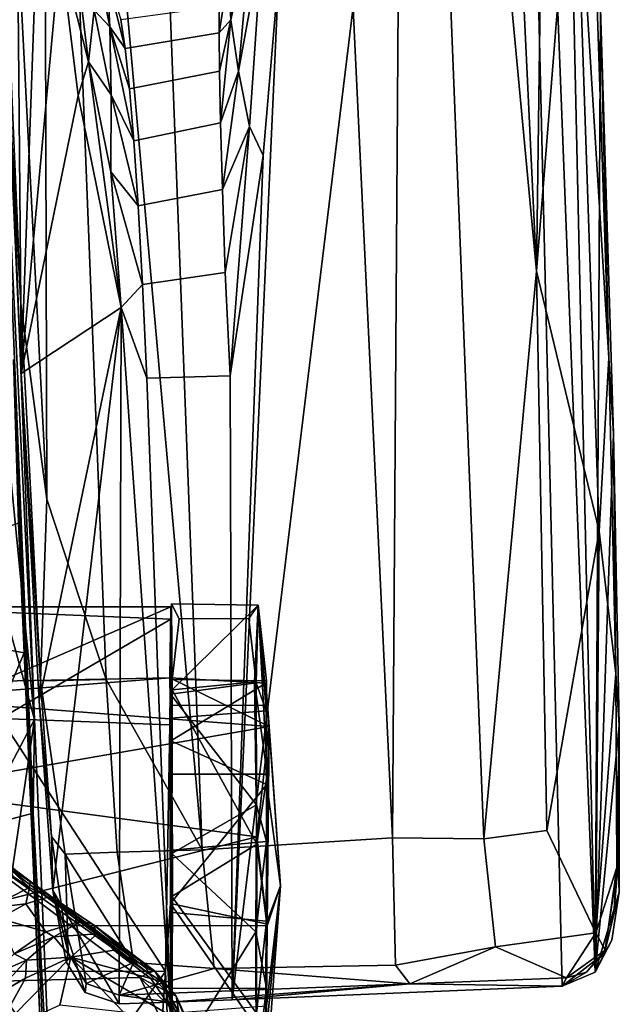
# Model space of a CAD drawing. Header units: millimetres. Extents: x -340 to 319, y -456 to 358.
# Tile 63 of 88: x 249 to 319, y -180 to -64. Entities that reach past the tile are written whole.
import ezdxf

# ---------------------------------------------------------------- set-up
doc = ezdxf.new("R2010")
doc.units = ezdxf.units.MM
doc.layers.add('Layer 01', color=7, linetype='Continuous', true_color=0x000000)

msp = doc.modelspace()

# ---------------------------------------------------------------- linework, layer by layer
at = {"layer": 'Layer 01'}
for points in [[(306.442, 86.62, 681.318), (312.759, -177.398, 696.607), (274.056, -179.001, 695.345)], [(279.542, -58.47, 688.659), (306.442, 86.62, 681.318), (274.056, -179.001, 695.345)], [(306.442, 86.62, 681.318), (316.633, -175.774, 696.65), (312.759, -177.398, 696.607)], [(306.442, 86.62, 681.318), (311.422, 60.032, 683.01), (316.633, -175.774, 696.65)], [(309.779, -93.584, 702.785), (301.963, 71.654, 692.987), (294.422, 70.301, 693.225)], [(311.317, 22.458, 695.421), (301.963, 71.654, 692.987), (309.779, -93.584, 702.785)], [(261.816, 68.809, 693.274), (270.546, -161.435, 706.956), (292.858, -160.014, 706.958), (281.968, 69.951, 693.282)], [(294.422, 70.301, 693.225), (281.968, 69.951, 693.282), (292.858, -160.014, 706.958)], [(303.584, -160.146, 706.919), (294.422, 70.301, 693.225), (292.858, -160.014, 706.958)], [(294.422, 70.301, 693.225), (303.584, -160.146, 706.919), (309.779, -93.584, 702.785)], [(270.546, -161.435, 706.956), (261.816, 68.809, 693.274), (251.857, 47.918, 694.244)], [(311.422, 60.032, 683.01), (317.282, -62.802, 690.225), (316.633, -175.774, 696.65)], [(251.857, 47.918, 694.244), (248.903, -53.462, 699.706), (252.318, -120.306, 703.753)], [(270.546, -161.435, 706.956), (251.857, 47.918, 694.244), (259.309, -141.441, 705.497)], [(251.857, 47.918, 694.244), (252.318, -120.306, 703.753), (259.309, -141.441, 705.497)], [(314.18, -38.052, 699.012), (311.317, 22.458, 695.421), (309.779, -93.584, 702.785)], [(249.344, -105.582, 691.985), (247.456, -63.839, 689.569), (252.867, -6.202, 685.588)], [(253.91, -55.904, 688.561), (249.344, -105.582, 691.985), (252.867, -6.202, 685.588)], [(243.001, -66.02, 494.912), (250.905, -146.143, 495.517), (245.947, -21.081, 488.82)], [(250.905, -146.143, 495.517), (247.077, -67.779, 463.372), (245.947, -21.081, 488.82)], [(317.115, -124.069, 704.108), (314.18, -38.052, 699.012), (309.779, -93.584, 702.785)], [(317.115, -124.069, 704.108), (318.261, -103.785, 702.193), (314.18, -38.052, 699.012)], [(314.18, -38.052, 699.012), (318.261, -103.785, 702.193), (316.248, -43.587, 698.705)], [(317.282, -62.802, 690.225), (316.248, -43.587, 698.705), (318.261, -103.785, 702.193)], [(275.402, -51.742, 679.302), (273.908, -64.087, 679.219), (273.647, -58.673, 669.872)], [(276.328, -53.238, 684.916), (273.908, -64.087, 679.219), (275.402, -51.742, 679.302)], [(248.903, -53.462, 699.706), (247.435, -54.579, 699.12), (249.281, -97.387, 701.668)], [(248.903, -53.462, 699.706), (249.281, -97.387, 701.668), (252.318, -120.306, 703.753)], [(276.328, -53.238, 684.916), (274.805, -70.101, 685.519), (273.908, -64.087, 679.219)], [(277.58, -54.876, 687.682), (274.805, -70.101, 685.519), (276.328, -53.238, 684.916)], [(249.281, -97.387, 701.668), (247.435, -54.579, 699.12), (247.456, -63.839, 689.569)], [(277.58, -54.876, 687.682), (276.105, -76.621, 688.805), (274.805, -70.101, 685.519)], [(277.58, -54.876, 687.682), (279.542, -58.47, 688.659), (277.718, -79.998, 689.802), (276.105, -76.621, 688.805)], [(256.008, -72.952, 689.44), (249.344, -105.582, 691.985), (253.91, -55.904, 688.561)], [(255.543, -55.434, 687.667), (257.219, -69.033, 688.346), (253.91, -55.904, 688.561)], [(257.219, -69.033, 688.346), (256.008, -72.952, 689.44), (253.91, -55.904, 688.561)], [(255.543, -55.434, 687.667), (257.882, -62.941, 685.036), (257.219, -69.033, 688.346)], [(257.882, -62.941, 685.036), (258.175, -56.984, 678.759), (259.723, -64.901, 678.912)], [(258.175, -56.984, 678.759), (259.396, -59.03, 669.365), (259.723, -64.901, 678.912)], [(273.647, -58.673, 669.872), (272.528, -65.625, 671.913), (272.538, -62.51, 664.419)], [(272.528, -65.625, 671.913), (273.647, -58.673, 669.872), (273.908, -64.087, 679.219)], [(277.718, -79.998, 689.802), (279.542, -58.47, 688.659), (274.056, -179.001, 695.345)], [(259.396, -59.03, 669.365), (261.034, -64.068, 664.86), (261.508, -67.467, 672.35)], [(259.723, -64.901, 678.912), (259.396, -59.03, 669.365), (261.508, -67.467, 672.35)], [(257.219, -69.033, 688.346), (257.882, -62.941, 685.036), (259.877, -72.906, 685.421)], [(257.882, -62.941, 685.036), (259.723, -64.901, 678.912), (259.877, -72.906, 685.421)], [(261.508, -67.467, 672.35), (261.034, -64.068, 664.86), (272.538, -62.51, 664.419), (272.528, -65.625, 671.913)], [(316.633, -175.774, 696.65), (317.282, -62.802, 690.225), (318.78, -112.647, 693.122)], [(317.282, -62.802, 690.225), (318.261, -103.785, 702.193), (318.78, -112.647, 693.122)], [(249.281, -97.387, 701.668), (247.456, -63.839, 689.569), (249.344, -105.582, 691.985)], [(272.584, -70.113, 678.203), (272.528, -65.625, 671.913), (273.908, -64.087, 679.219)], [(272.584, -70.113, 678.203), (273.908, -64.087, 679.219), (272.717, -76.167, 683.281)], [(272.717, -76.167, 683.281), (273.908, -64.087, 679.219), (274.805, -70.101, 685.519)], [(259.723, -64.901, 678.912), (262.012, -72.18, 678.534), (262.531, -78.3, 683.443)], [(259.723, -64.901, 678.912), (261.508, -67.467, 672.35), (262.012, -72.18, 678.534)], [(259.723, -64.901, 678.912), (262.531, -78.3, 683.443), (259.877, -72.906, 685.421)], [(272.528, -65.625, 671.913), (272.584, -70.113, 678.203), (262.012, -72.18, 678.534), (261.508, -67.467, 672.35)], [(243.001, -66.02, 494.912), (243.349, -118.798, 498.526), (250.905, -146.143, 495.517)], [(222.373, -164.667, 473.233), (219.324, -77.985, 468.248), (247.077, -67.779, 463.372), (250.724, -157.125, 468.434)], [(250.724, -157.125, 468.434), (247.077, -67.779, 463.372), (250.905, -146.143, 495.517)], [(257.219, -69.033, 688.346), (261.052, -97.809, 690.566), (256.008, -72.952, 689.44)], [(257.219, -69.033, 688.346), (259.877, -72.906, 685.421), (259.853, -81.922, 688.915)], [(259.853, -81.922, 688.915), (261.052, -97.809, 690.566), (257.219, -69.033, 688.346)], [(262.531, -78.3, 683.443), (262.012, -72.18, 678.534), (272.584, -70.113, 678.203), (272.717, -76.167, 683.281)], [(272.94, -83.978, 687.137), (272.717, -76.167, 683.281), (274.805, -70.101, 685.519)], [(276.105, -76.621, 688.805), (272.94, -83.978, 687.137), (274.805, -70.101, 685.519)], [(256.008, -72.952, 689.44), (261.052, -97.809, 690.566), (249.344, -105.582, 691.985)], [(259.877, -72.906, 685.421), (263.049, -85.921, 687.109), (259.853, -81.922, 688.915)], [(259.877, -72.906, 685.421), (262.531, -78.3, 683.443), (263.049, -85.921, 687.109)], [(263.049, -85.921, 687.109), (262.531, -78.3, 683.443), (272.717, -76.167, 683.281), (272.94, -83.978, 687.137)], [(276.105, -76.621, 688.805), (273.266, -93.739, 689.761), (272.94, -83.978, 687.137)], [(273.828, -105.825, 691.162), (273.266, -93.739, 689.761), (276.105, -76.621, 688.805)], [(273.828, -105.825, 691.162), (276.105, -76.621, 688.805), (277.718, -79.998, 689.802)], [(277.718, -79.998, 689.802), (274.056, -179.001, 695.345), (273.828, -105.825, 691.162)], [(259.853, -81.922, 688.915), (263.049, -85.921, 687.109), (263.552, -95.134, 689.56)], [(261.052, -97.809, 690.566), (259.853, -81.922, 688.915), (263.552, -95.134, 689.56)], [(263.552, -95.134, 689.56), (263.049, -85.921, 687.109), (272.94, -83.978, 687.137), (273.266, -93.739, 689.761)], [(264.046, -106.114, 690.835), (263.552, -95.134, 689.56), (273.266, -93.739, 689.761), (273.828, -105.825, 691.162)], [(303.584, -160.146, 706.919), (310.993, -159.143, 706.695), (309.779, -93.584, 702.785)], [(317.115, -124.069, 704.108), (309.779, -93.584, 702.785), (310.993, -159.143, 706.695)], [(261.052, -97.809, 690.566), (263.552, -95.134, 689.56), (264.046, -106.114, 690.835)], [(249.281, -97.387, 701.668), (251.591, -141.615, 704.214), (252.318, -120.306, 703.753)], [(251.591, -141.615, 704.214), (249.281, -97.387, 701.668), (249.344, -105.582, 691.985)], [(261.052, -97.809, 690.566), (251.424, -143.975, 694.178), (249.344, -105.582, 691.985)], [(253.029, -166.199, 695.416), (251.424, -143.975, 694.178), (261.052, -97.809, 690.566)], [(253.029, -166.199, 695.416), (261.052, -97.809, 690.566), (260.809, -179.489, 695.607)], [(260.809, -179.489, 695.607), (261.052, -97.809, 690.566), (266.803, -179.3, 695.112)], [(261.052, -97.809, 690.566), (264.046, -106.114, 690.835), (266.803, -179.3, 695.112)], [(319.073, -140.753, 704.645), (318.261, -103.785, 702.193), (317.115, -124.069, 704.108)], [(318.261, -103.785, 702.193), (319.073, -140.753, 704.645), (318.78, -112.647, 693.122)], [(249.68, -138.328, 458.97), (249.026, -123.079, 458.139), (248.409, -103.937, 465.24)], [(251.66, -184.709, 461.548), (249.68, -138.328, 458.97), (248.409, -103.937, 465.24)], [(251.66, -184.709, 461.548), (248.409, -103.937, 465.24), (253.94, -231.553, 472.072)], [(251.424, -143.975, 694.178), (251.591, -141.615, 704.214), (249.344, -105.582, 691.985)], [(264.046, -106.114, 690.835), (273.828, -105.825, 691.162), (274.056, -179.001, 695.345), (266.803, -179.3, 695.112)], [(318.78, -112.647, 693.122), (319.446, -146.811, 695.096), (316.633, -175.774, 696.65)], [(319.446, -146.811, 695.096), (318.78, -112.647, 693.122), (319.073, -140.753, 704.645)], [(243.574, -159.981, 500.623), (250.905, -146.143, 495.517), (243.349, -118.798, 498.526)], [(251.591, -141.615, 704.214), (259.309, -141.441, 705.497), (252.318, -120.306, 703.753)], [(192.656, -121.844, 116.047), (213.491, -137.884, 128.291), (252.611, -166.811, 96.992), (237.041, -155.108, 101.71)], [(222.148, -133.287, 449.067), (249.026, -123.079, 458.139), (249.68, -138.328, 458.97)], [(310.993, -159.143, 706.695), (316.74, -171.157, 706.952), (317.115, -124.069, 704.108)], [(317.115, -124.069, 704.108), (316.74, -171.157, 706.952), (319.073, -140.753, 704.645)], [(266.974, -132.561, 28.463), (266.858, -143.181, 56.895), (267.864, -134.331, 42.907)], [(266.974, -132.561, 28.463), (266.95, -141.457, 32.511), (266.858, -143.181, 56.895)], [(267.009, -144.467, 21.025), (266.95, -141.457, 32.511), (266.974, -132.561, 28.463)], [(266.974, -132.561, 28.463), (267.053, -142.662, 7.238), (267.009, -144.467, 21.025)], [(276.027, -134.317, 42.798), (277.136, -132.743, 27.267), (266.974, -132.561, 28.463), (267.864, -134.331, 42.907)], [(277.136, -132.743, 27.267), (267.053, -142.662, 7.238), (266.974, -132.561, 28.463)], [(277.136, -132.743, 27.267), (276.686, -141.714, 9.507), (267.053, -142.662, 7.238)], [(276.88, -141.85, 55.793), (277.136, -132.743, 27.267), (276.027, -134.317, 42.798)], [(277.136, -132.743, 27.267), (278.168, -152.561, 12.607), (276.686, -141.714, 9.507)], [(276.88, -141.85, 55.793), (278.076, -145.128, 45.987), (277.136, -132.743, 27.267)], [(278.076, -145.128, 45.987), (278.113, -141.597, 32.482), (277.136, -132.743, 27.267)], [(278.101, -144.519, 21.142), (277.136, -132.743, 27.267), (278.113, -141.597, 32.482)], [(278.101, -144.519, 21.142), (278.168, -152.561, 12.607), (277.136, -132.743, 27.267)], [(237.958, -166.002, 455.36), (223.027, -165.271, 450.834), (222.148, -133.287, 449.067), (249.68, -138.328, 458.97)], [(266.864, -132.942, 27.93), (246.872, -141.646, 28.036), (246.864, -132.943, 27.93)], [(266.864, -132.942, 27.93), (246.864, -132.943, 27.93), (246.87, -133.556, 41.762), (266.868, -134.366, 44.554)], [(246.87, -133.556, 41.762), (246.928, -146.034, 60.067), (266.868, -134.366, 44.554)], [(266.864, -132.942, 27.93), (266.743, -141.238, 28.798), (246.872, -141.646, 28.036)], [(266.868, -134.366, 44.554), (266.743, -141.238, 28.798), (266.864, -132.942, 27.93)], [(266.868, -134.366, 44.554), (246.928, -146.034, 60.067), (266.746, -146.769, 59.782)], [(266.864, -148.651, 49.297), (266.743, -141.238, 28.798), (266.868, -134.366, 44.554)], [(266.746, -146.769, 59.782), (266.864, -148.651, 49.297), (266.868, -134.366, 44.554)], [(267.864, -134.331, 42.907), (266.858, -143.181, 56.895), (276.88, -141.85, 55.793), (276.027, -134.317, 42.798)], [(252.611, -166.811, 96.992), (213.491, -137.884, 128.291), (264.217, -175.891, 110.492)], [(264.217, -175.891, 110.492), (213.491, -137.884, 128.291), (236.257, -156.199, 121.253)], [(249.68, -138.328, 458.97), (251.66, -184.709, 461.548), (237.958, -166.002, 455.36)], [(319.193, -163.501, 705.833), (319.073, -140.753, 704.645), (316.74, -171.157, 706.952)], [(319.446, -146.811, 695.096), (319.073, -140.753, 704.645), (319.193, -163.501, 705.833)], [(266.743, -141.238, 28.798), (235.712, -143.695, 23.011), (246.872, -141.646, 28.036)], [(235.712, -143.695, 23.011), (266.743, -141.238, 28.798), (278.396, -146.957, 17.286)], [(252.882, -159.859, 705.382), (251.591, -141.615, 704.214), (251.424, -143.975, 694.178)], [(254.496, -161.953, 706.159), (260.569, -161.688, 706.694), (259.309, -141.441, 705.497), (251.591, -141.615, 704.214)], [(254.496, -161.953, 706.159), (251.591, -141.615, 704.214), (252.882, -159.859, 705.382)], [(270.546, -161.435, 706.956), (259.309, -141.441, 705.497), (260.569, -161.688, 706.694)], [(266.743, -141.238, 28.798), (266.864, -148.651, 49.297), (278.038, -141.895, 38.027)], [(278.396, -146.957, 17.286), (266.743, -141.238, 28.798), (278.038, -141.895, 38.027)], [(266.95, -141.457, 32.511), (266.935, -145.977, 47.006), (266.858, -143.181, 56.895)], [(276.939, -156.162, 63.556), (276.88, -141.85, 55.793), (266.858, -143.181, 56.895)], [(278.152, -153.769, 53.352), (278.038, -141.895, 38.027), (266.864, -148.651, 49.297)], [(266.95, -141.457, 32.511), (278.113, -141.597, 32.482), (278.076, -145.128, 45.987), (266.935, -145.977, 47.006)], [(278.113, -141.597, 32.482), (266.95, -141.457, 32.511), (267.009, -144.467, 21.025), (278.101, -144.519, 21.142)], [(276.686, -141.714, 9.507), (276.961, -160.765, -0.015), (267.053, -142.662, 7.238)], [(276.686, -141.714, 9.507), (278.168, -152.561, 12.607), (276.961, -160.765, -0.015)], [(276.939, -156.162, 63.556), (278.099, -160.441, 56.224), (278.076, -145.128, 45.987), (276.88, -141.85, 55.793)], [(278.152, -153.769, 53.352), (279.75, -165.667, 34.428), (278.038, -141.895, 38.027)], [(278.038, -141.895, 38.027), (279.75, -165.667, 34.428), (278.396, -146.957, 17.286)], [(267.053, -142.662, 7.238), (266.993, -166.914, -0.29), (267.057, -168.794, 8.223), (266.986, -152.561, 12.492)], [(267.009, -144.467, 21.025), (267.053, -142.662, 7.238), (266.986, -152.561, 12.492)], [(276.961, -160.765, -0.015), (266.993, -166.914, -0.29), (267.053, -142.662, 7.238)], [(235.718, -154.375, 11.22), (235.712, -143.695, 23.011), (278.396, -146.957, 17.286)], [(253.029, -166.199, 695.416), (252.882, -159.859, 705.382), (251.424, -143.975, 694.178)], [(267.061, -161.447, 56.778), (266.858, -143.181, 56.895), (266.935, -145.977, 47.006)], [(266.997, -161.859, 65.2), (266.858, -143.181, 56.895), (267.061, -161.447, 56.778)], [(276.939, -156.162, 63.556), (266.858, -143.181, 56.895), (266.997, -161.859, 65.2)], [(278.099, -160.441, 56.224), (267.061, -161.447, 56.778), (266.935, -145.977, 47.006), (278.076, -145.128, 45.987)], [(278.101, -144.519, 21.142), (267.009, -144.467, 21.025), (266.986, -152.561, 12.492), (278.168, -152.561, 12.607)], [(243.574, -159.981, 500.623), (243.895, -193.334, 501.53), (250.905, -146.143, 495.517)], [(253.655, -211.57, 496.66), (250.905, -146.143, 495.517), (243.895, -193.334, 501.53)], [(246.928, -146.034, 60.067), (246.758, -175.641, 65.601), (266.238, -175.691, 66.833)], [(246.928, -146.034, 60.067), (266.238, -175.691, 66.833), (266.746, -146.769, 59.782)], [(250.724, -157.125, 468.434), (250.905, -146.143, 495.517), (253.655, -211.57, 496.66)], [(278.396, -146.957, 17.286), (276.95, -159.885, 9.566), (235.718, -154.375, 11.22)], [(266.238, -175.691, 66.833), (266.838, -167.707, 57.15), (266.746, -146.769, 59.782)], [(266.838, -167.707, 57.15), (266.864, -148.651, 49.297), (266.746, -146.769, 59.782)], [(276.95, -159.885, 9.566), (278.396, -146.957, 17.286), (278.194, -170.329, 9.593)], [(278.396, -146.957, 17.286), (279.75, -165.667, 34.428), (278.194, -170.329, 9.593)], [(319.446, -146.811, 695.096), (319.474, -166.402, 696.217), (316.633, -175.774, 696.65)], [(319.329, -163.043, 700.749), (319.446, -146.811, 695.096), (319.193, -163.501, 705.833)], [(319.329, -163.043, 700.749), (319.474, -166.402, 696.217), (319.446, -146.811, 695.096)], [(266.864, -148.651, 49.297), (266.838, -167.707, 57.15), (278.152, -153.769, 53.352)], [(278.168, -152.561, 12.607), (266.986, -152.561, 12.492), (267.057, -168.794, 8.223), (278.1, -169.809, 8.78)], [(278.1, -169.809, 8.78), (276.961, -160.765, -0.015), (278.168, -152.561, 12.607)], [(235.602, -170.288, 9.573), (235.718, -154.375, 11.22), (276.95, -159.885, 9.566)], [(278.056, -170.098, 55.375), (278.152, -153.769, 53.352), (266.838, -167.707, 57.15)], [(279.75, -165.667, 34.428), (278.152, -153.769, 53.352), (278.056, -170.098, 55.375)], [(250.376, -165.106, 96.741), (248.144, -163.822, 96.889), (237.041, -155.108, 101.71)], [(252.611, -166.811, 96.992), (250.376, -165.106, 96.741), (237.041, -155.108, 101.71)], [(263.233, -176.401, 111.611), (264.217, -175.891, 110.492), (236.257, -156.199, 121.253)], [(236.257, -156.199, 121.253), (242.534, -176.943, 116.433), (263.233, -176.401, 111.611)], [(276.838, -171.028, 64.735), (276.939, -156.162, 63.556), (266.997, -161.859, 65.2)], [(276.939, -156.162, 63.556), (276.838, -171.028, 64.735), (278.099, -160.441, 56.224)], [(222.373, -164.667, 473.233), (250.724, -157.125, 468.434), (253.83, -227.43, 472.123)], [(253.655, -211.57, 496.66), (253.83, -227.43, 472.123), (250.724, -157.125, 468.434)], [(303.584, -160.146, 706.919), (304.942, -172.788, 707.401), (316.74, -171.157, 706.952), (310.993, -159.143, 706.695)], [(235.602, -170.288, 9.573), (276.95, -159.885, 9.566), (278.194, -170.329, 9.593)], [(254.827, -173.522, 706.197), (254.496, -161.953, 706.159), (252.882, -159.859, 705.382)], [(253.029, -166.199, 695.416), (254.827, -173.522, 706.197), (252.882, -159.859, 705.382)], [(278.107, -177.66, 52.401), (266.987, -177.679, 52.507), (267.061, -161.447, 56.778), (278.099, -160.441, 56.224)], [(293.224, -174.956, 707.386), (292.858, -160.014, 706.958), (270.546, -161.435, 706.956), (271.976, -175.333, 707.389)], [(278.099, -160.441, 56.224), (276.838, -171.028, 64.735), (278.107, -177.66, 52.401)], [(292.858, -160.014, 706.958), (293.224, -174.956, 707.386), (304.942, -172.788, 707.401), (303.584, -160.146, 706.919)], [(271.976, -175.333, 707.389), (270.546, -161.435, 706.956), (260.569, -161.688, 706.694), (262.496, -174.637, 707.237)], [(267.003, -186.909, 58.148), (267.061, -161.447, 56.778), (266.987, -177.679, 52.507)], [(276.961, -160.765, -0.015), (276.922, -180.573, 3.65), (266.993, -166.914, -0.29)], [(267.061, -161.447, 56.778), (267.003, -186.909, 58.148), (266.997, -161.859, 65.2)], [(276.922, -180.573, 3.65), (276.961, -160.765, -0.015), (278.1, -169.809, 8.78)], [(262.496, -174.637, 707.237), (260.569, -161.688, 706.694), (254.496, -161.953, 706.159)], [(262.496, -174.637, 707.237), (254.496, -161.953, 706.159), (256.958, -177.111, 706.741)], [(256.958, -177.111, 706.741), (254.496, -161.953, 706.159), (254.827, -173.522, 706.197)], [(276.838, -171.028, 64.735), (266.997, -161.859, 65.2), (267.003, -186.909, 58.148)], [(250.293, -165.842, 94.644), (248.381, -164.544, 96.367), (248.144, -163.822, 96.889)], [(250.293, -165.842, 94.644), (248.144, -163.822, 96.889), (250.376, -165.106, 96.741)], [(317.817, -173.183, 706.464), (319.193, -163.501, 705.833), (316.74, -171.157, 706.952)], [(317.742, -173.552, 701.369), (319.329, -163.043, 700.749), (318.825, -168.908, 703.635)], [(317.742, -173.552, 701.369), (319.474, -166.402, 696.217), (319.329, -163.043, 700.749)], [(319.193, -163.501, 705.833), (317.817, -173.183, 706.464), (318.825, -168.908, 703.635)], [(319.329, -163.043, 700.749), (319.193, -163.501, 705.833), (318.825, -168.908, 703.635)], [(224.57, -210.114, 475.544), (222.373, -164.667, 473.233), (253.83, -227.43, 472.123)], [(248.381, -164.544, 96.367), (250.293, -165.842, 94.644), (245.488, -168.261, 94.843)], [(252.471, -166.984, 91.419), (250.293, -165.842, 94.644), (250.376, -165.106, 96.741)], [(250.376, -165.106, 96.741), (253.121, -167.076, 91.807), (252.471, -166.984, 91.419)], [(253.121, -167.076, 91.807), (250.376, -165.106, 96.741), (252.611, -166.811, 96.992)], [(237.958, -166.002, 455.36), (251.66, -184.709, 461.548), (253.761, -231.23, 463.774)], [(237.958, -166.002, 455.36), (253.761, -231.23, 463.774), (241.063, -211.942, 458.209)], [(250.293, -165.842, 94.644), (249.869, -167.74, 91.522), (245.488, -168.261, 94.843)], [(250.293, -165.842, 94.644), (252.471, -166.984, 91.419), (249.869, -167.74, 91.522)], [(253.029, -166.199, 695.416), (254.596, -174.559, 695.804), (254.827, -173.522, 706.197)], [(256.839, -178.149, 695.844), (254.596, -174.559, 695.804), (253.029, -166.199, 695.416)], [(253.029, -166.199, 695.416), (260.809, -179.489, 695.607), (256.839, -178.149, 695.844)], [(278.056, -170.098, 55.375), (277.987, -183.784, 47.544), (279.75, -165.667, 34.428)], [(277.987, -183.784, 47.544), (278.028, -188.947, 27.078), (279.75, -165.667, 34.428)], [(278.104, -179.767, 14.111), (279.75, -165.667, 34.428), (278.028, -188.947, 27.078)], [(278.194, -170.329, 9.593), (279.75, -165.667, 34.428), (278.104, -179.767, 14.111)], [(249.869, -167.74, 91.522), (252.471, -166.984, 91.419), (256.429, -169.77, 74.311), (252.225, -171.04, 75.004)], [(256.429, -169.77, 74.311), (252.471, -166.984, 91.419), (253.121, -167.076, 91.807)], [(252.611, -166.811, 96.992), (264.041, -175.345, 91.544), (253.121, -167.076, 91.807)], [(264.041, -175.345, 91.544), (252.611, -166.811, 96.992), (264.217, -175.891, 110.492)], [(253.121, -167.076, 91.807), (257.771, -170.196, 73.523), (256.429, -169.77, 74.311)], [(264.041, -175.345, 91.544), (264.979, -175.632, 72.09), (257.771, -170.196, 73.523), (253.121, -167.076, 91.807)], [(266.953, -183.269, 5.663), (267.057, -168.794, 8.223), (266.993, -166.914, -0.29)], [(276.922, -180.573, 3.65), (266.953, -183.269, 5.663), (266.993, -166.914, -0.29)], [(318.583, -172.032, 696.504), (316.633, -175.774, 696.65), (319.474, -166.402, 696.217)], [(318.583, -172.032, 696.504), (319.474, -166.402, 696.217), (317.742, -173.552, 701.369)], [(249.869, -167.74, 91.522), (246.753, -169.469, 90.743), (245.488, -168.261, 94.843)], [(249.869, -167.74, 91.522), (252.225, -171.04, 75.004), (246.753, -169.469, 90.743)], [(266.838, -167.707, 57.15), (266.238, -175.691, 66.833), (266.913, -192.557, 50.519), (266.819, -185.96, 44.479)], [(266.838, -167.707, 57.15), (266.819, -185.96, 44.479), (277.987, -183.784, 47.544)], [(266.838, -167.707, 57.15), (277.987, -183.784, 47.544), (278.056, -170.098, 55.375)], [(246.753, -169.469, 90.743), (252.225, -171.04, 75.004), (248.515, -173.637, 74.244)], [(266.935, -184.261, 17.993), (267.057, -168.794, 8.223), (266.953, -183.269, 5.663)], [(278.1, -169.809, 8.78), (267.057, -168.794, 8.223), (266.935, -184.261, 17.993), (277.976, -185.116, 19.03)], [(318.825, -168.908, 703.635), (317.817, -173.183, 706.464), (317.742, -173.552, 701.369)], [(278.194, -170.329, 9.593), (278.104, -179.767, 14.111), (235.531, -182.996, 16.575), (235.602, -170.288, 9.573)], [(256.429, -169.77, 74.311), (253.161, -171.637, 72.988), (252.225, -171.04, 75.004)], [(258.236, -171.289, 72.008), (253.161, -171.637, 72.988), (256.429, -169.77, 74.311)], [(256.429, -169.77, 74.311), (257.771, -170.196, 73.523), (258.236, -171.289, 72.008)], [(261.071, -172.915, 71.526), (258.236, -171.289, 72.008), (257.771, -170.196, 73.523)], [(264.979, -175.632, 72.09), (261.071, -172.915, 71.526), (257.771, -170.196, 73.523)], [(276.922, -180.573, 3.65), (278.1, -169.809, 8.78), (277.976, -185.116, 19.03)], [(248.515, -173.637, 74.244), (252.225, -171.04, 75.004), (253.161, -171.637, 72.988)], [(253.161, -171.637, 72.988), (249.948, -174.347, 72.294), (248.515, -173.637, 74.244)], [(249.948, -174.347, 72.294), (253.161, -171.637, 72.988), (255.143, -173.996, 71.211)], [(253.161, -171.637, 72.988), (258.236, -171.289, 72.008), (255.143, -173.996, 71.211)], [(255.143, -173.996, 71.211), (258.236, -171.289, 72.008), (260.19, -173.179, 71.218)], [(261.071, -172.915, 71.526), (260.19, -173.179, 71.218), (258.236, -171.289, 72.008)], [(276.9, -187.52, 56.145), (276.838, -171.028, 64.735), (267.003, -186.909, 58.148)], [(276.9, -187.52, 56.145), (278.107, -177.66, 52.401), (276.838, -171.028, 64.735)], [(313.292, -176.427, 706.71), (316.74, -171.157, 706.952), (304.942, -172.788, 707.401)], [(313.292, -176.427, 706.71), (317.817, -173.183, 706.464), (316.74, -171.157, 706.952)], [(317.742, -173.552, 701.369), (316.633, -175.774, 696.65), (318.583, -172.032, 696.504)], [(255.143, -173.996, 71.211), (260.19, -173.179, 71.218), (264.517, -176.503, 71.203)], [(261.071, -172.915, 71.526), (264.979, -175.632, 72.09), (260.19, -173.179, 71.218)], [(265.852, -176.899, 71.354), (260.19, -173.179, 71.218), (264.979, -175.632, 72.09)], [(265.852, -176.899, 71.354), (264.517, -176.503, 71.203), (260.19, -173.179, 71.218)], [(304.942, -172.788, 707.401), (293.224, -174.956, 707.386), (294.924, -177.156, 706.535)], [(304.942, -172.788, 707.401), (294.924, -177.156, 706.535), (313.292, -176.427, 706.71)], [(313.292, -176.427, 706.71), (315.645, -175.784, 706.106), (317.817, -173.183, 706.464)], [(317.817, -173.183, 706.464), (315.645, -175.784, 706.106), (317.742, -173.552, 701.369)], [(245.653, -176.257, 74.416), (248.515, -173.637, 74.244), (249.948, -174.347, 72.294)], [(245.653, -176.257, 74.416), (249.948, -174.347, 72.294), (245.959, -178.699, 72.214)], [(249.948, -174.347, 72.294), (249.845, -176.484, 71.445), (245.959, -178.699, 72.214)], [(246.077, -183.194, 71.206), (249.845, -176.484, 71.445), (255.143, -173.996, 71.211)], [(246.077, -183.194, 71.206), (255.143, -173.996, 71.211), (253.865, -179.637, 71.204)], [(249.948, -174.347, 72.294), (255.143, -173.996, 71.211), (249.845, -176.484, 71.445)], [(255.143, -173.996, 71.211), (261.332, -180.471, 71.204), (253.865, -179.637, 71.204)], [(254.596, -174.559, 695.804), (256.839, -178.149, 695.844), (256.958, -177.111, 706.741), (254.827, -173.522, 706.197)], [(267.953, -181.511, 71.199), (255.143, -173.996, 71.211), (264.517, -176.503, 71.203)], [(267.953, -181.511, 71.199), (261.332, -180.471, 71.204), (255.143, -173.996, 71.211)], [(315.645, -175.784, 706.106), (312.759, -177.398, 696.607), (317.742, -173.552, 701.369)], [(316.633, -175.774, 696.65), (317.742, -173.552, 701.369), (312.759, -177.398, 696.607)], [(260.815, -178.476, 706.409), (262.496, -174.637, 707.237), (256.958, -177.111, 706.741)], [(262.496, -174.637, 707.237), (260.815, -178.476, 706.409), (271.976, -175.333, 707.389)], [(271.976, -175.333, 707.389), (260.815, -178.476, 706.409), (294.924, -177.156, 706.535)], [(264.979, -175.632, 72.09), (264.041, -175.345, 91.544), (264.217, -175.891, 110.492)], [(294.924, -177.156, 706.535), (293.224, -174.956, 707.386), (271.976, -175.333, 707.389)], [(268.14, -185.889, 108.843), (263.233, -176.401, 111.611), (242.534, -176.943, 116.433), (256.993, -198.284, 109.354)], [(246.077, -183.194, 71.206), (245.959, -178.699, 72.214), (249.845, -176.484, 71.445)], [(246.758, -175.641, 65.601), (246.487, -190.274, 53.767), (251.051, -196.91, 67.744)], [(266.238, -175.691, 66.833), (246.758, -175.641, 65.601), (251.051, -196.91, 67.744)], [(251.051, -196.91, 67.744), (264.98, -194.712, 67.486), (266.238, -175.691, 66.833)], [(264.217, -175.891, 110.492), (263.233, -176.401, 111.611), (266.299, -177.97, 109.891)], [(266.69, -179.773, 110.22), (266.299, -177.97, 109.891), (263.233, -176.401, 111.611)], [(268.14, -185.889, 108.843), (266.69, -179.773, 110.22), (263.233, -176.401, 111.611)], [(264.217, -175.891, 110.492), (266.299, -177.97, 109.891), (264.979, -175.632, 72.09)], [(267.953, -181.511, 71.199), (264.517, -176.503, 71.203), (265.852, -176.899, 71.354)], [(267.495, -178.586, 72.255), (265.852, -176.899, 71.354), (264.979, -175.632, 72.09)], [(267.495, -178.586, 72.255), (264.979, -175.632, 72.09), (266.299, -177.97, 109.891)], [(266.913, -192.557, 50.519), (266.238, -175.691, 66.833), (264.98, -194.712, 67.486)], [(313.292, -176.427, 706.71), (294.924, -177.156, 706.535), (312.759, -177.398, 696.607)], [(315.645, -175.784, 706.106), (313.292, -176.427, 706.71), (312.759, -177.398, 696.607)], [(256.993, -198.284, 109.354), (242.534, -176.943, 116.433), (250.368, -196.581, 111.173)], [(242.534, -176.943, 116.433), (248.848, -195.655, 111.729), (250.368, -196.581, 111.173)], [(256.839, -178.149, 695.844), (260.809, -179.489, 695.607), (260.815, -178.476, 706.409), (256.958, -177.111, 706.741)], [(266.803, -179.3, 695.112), (294.924, -177.156, 706.535), (260.815, -178.476, 706.409)], [(265.852, -176.899, 71.354), (269.294, -183.026, 71.479), (267.953, -181.511, 71.199)], [(265.852, -176.899, 71.354), (267.495, -178.586, 72.255), (269.294, -183.026, 71.479)], [(294.924, -177.156, 706.535), (266.803, -179.3, 695.112), (274.056, -179.001, 695.345)], [(278.08, -185.719, 43.859), (267.01, -185.772, 43.975), (266.987, -177.679, 52.507), (278.107, -177.66, 52.401)], [(266.987, -177.679, 52.507), (267.01, -185.772, 43.975), (267.003, -186.909, 58.148)], [(312.759, -177.398, 696.607), (294.924, -177.156, 706.535), (274.056, -179.001, 695.345)], [(278.107, -177.66, 52.401), (276.9, -187.52, 56.145), (278.08, -185.719, 43.859)], [(266.803, -179.3, 695.112), (260.815, -178.476, 706.409), (260.809, -179.489, 695.607)], [(267.804, -180.466, 108.998), (267.495, -178.586, 72.255), (266.299, -177.97, 109.891)], [(267.804, -180.466, 108.998), (266.299, -177.97, 109.891), (266.69, -179.773, 110.22)], [(268.883, -181.549, 72.264), (269.294, -183.026, 71.479), (267.495, -178.586, 72.255)], [(268.883, -181.549, 72.264), (267.495, -178.586, 72.255), (267.804, -180.466, 108.998)]]:
    msp.add_3dface(points, dxfattribs=at)

doc.saveas('drawing.dxf')
